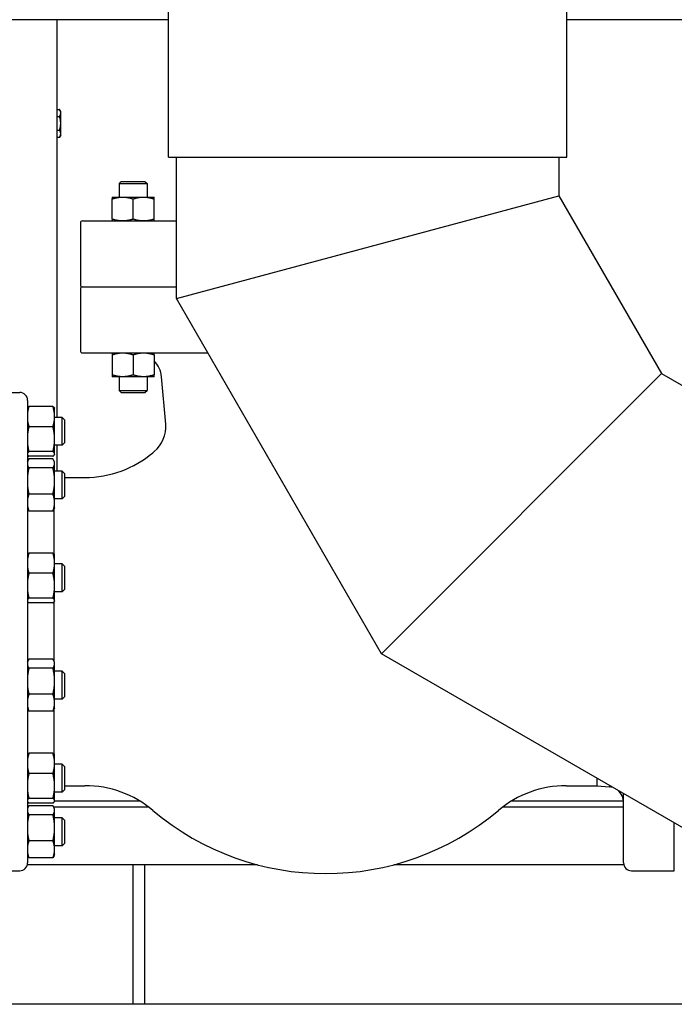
# Model space of a CAD drawing. Header units: inches. Extents: x 36 to 1719, y -84 to 1122.
# Tile 78 of 256: x 391 to 412, y 418 to 449. Entities that reach past the tile are written whole.
import ezdxf

# ---------------------------------------------------------------- set-up
doc = ezdxf.new("R2010")
doc.units = ezdxf.units.IN
doc.header["$LTSCALE"] = 48
doc.header["$MEASUREMENT"] = 0
doc.layers.add('Visible (ANSI)', color=7, linetype='Continuous', lineweight=30)

msp = doc.modelspace()

# ---------------------------------------------------------------- linework, layer by layer
at = {"layer": 'Visible (ANSI)'}
for p, q in [((396.0014, 444.73639), (396.0014, 450.73639)), ((408.5014, 444.73639), (408.5014, 450.73639)), ((396.0014, 449.04889), (385.75549, 449.04889)), ((392.50549, 436.57741), (392.50549, 449.04889)), ((422.75549, 449.04889), (408.5014, 449.04889)), ((392.50549, 446.2319), (392.586, 446.2319)), ((392.61949, 446.17389), (392.586, 446.2319)), ((392.61949, 446.12365), (392.61949, 446.17389)), ((392.50549, 446.0154), (392.586, 446.0154)), ((392.61949, 445.79889), (392.61949, 446.12365)), ((392.50549, 445.58239), (392.586, 445.58239)), ((392.61949, 445.47413), (392.61949, 445.79889)), ((392.50549, 445.36588), (392.586, 445.36588)), ((392.61949, 445.42389), (392.586, 445.36588)), ((392.61949, 445.42389), (392.61949, 445.47413)), ((396.0014, 444.73639), (408.5014, 444.73639)), ((396.2514, 440.30561), (396.2514, 444.73639)), ((408.25132, 444.73639), (408.25132, 443.52098)), ((394.52005, 443.97739), (394.4539, 443.91124)), ((394.4539, 443.91124), (394.4539, 443.48689)), ((394.4539, 443.91124), (395.3289, 443.91124)), ((394.52005, 443.97739), (395.26275, 443.97739)), ((395.26275, 443.97739), (395.3289, 443.91124)), ((395.3289, 443.91124), (395.3289, 443.48689)), ((394.2354, 443.48689), (394.5634, 443.48689)), ((394.2354, 442.79548), (394.2354, 443.4283)), ((394.5634, 443.48689), (395.2194, 443.48689)), ((394.8914, 442.79548), (394.8914, 443.4283)), ((395.2194, 443.48689), (395.5474, 443.48689)), ((395.5474, 442.79548), (395.5474, 443.4283)), ((396.2514, 440.30561), (408.25132, 443.52098)), ((396.2514, 440.30561), (408.25132, 443.52098)), ((408.25132, 443.52098), (411.46673, 437.95172)), ((393.2359, 442.67389), (393.2359, 440.73239)), ((393.2989, 442.73689), (396.2514, 442.73689)), ((393.2359, 440.60639), (393.2359, 438.66489)), ((393.2989, 440.66939), (396.2514, 440.66939)), ((393.2989, 440.66939), (396.2514, 440.66939)), ((402.68218, 429.16717), (396.2514, 440.30561)), ((393.2989, 438.60189), (397.23505, 438.60189)), ((394.2354, 438.5433), (394.2354, 437.91048)), ((394.8914, 438.5433), (394.8914, 437.91048)), ((395.5474, 438.5433), (395.5474, 437.91048)), ((394.5634, 437.85189), (394.2354, 437.85189)), ((394.4539, 437.85189), (394.4539, 437.42354)), ((395.2194, 437.85189), (394.5634, 437.85189)), ((395.5474, 437.85189), (395.2194, 437.85189)), ((395.3289, 437.85189), (395.3289, 437.42354)), ((395.91267, 436.36426), (395.78295, 437.84697)), ((402.68218, 429.16717), (411.46673, 437.95172)), ((402.68218, 429.16717), (411.46673, 437.95172)), ((411.46673, 437.95172), (417.03599, 434.73631)), ((389.9909, 437.36139), (391.3319, 437.36139)), ((394.52005, 437.35739), (394.4539, 437.42354)), ((394.4539, 437.42354), (395.3289, 437.42354)), ((394.52005, 437.35739), (395.26275, 437.35739)), ((395.26275, 437.35739), (395.3289, 437.42354)), ((391.5819, 437.11139), (391.5819, 422.61139)), ((392.37604, 436.92044), (391.62077, 436.92044)), ((392.4279, 436.85891), (392.42265, 436.87017)), ((392.4279, 436.60278), (392.4279, 436.85891)), ((392.4279, 435.89487), (392.4279, 436.60278)), ((392.66499, 436.57741), (392.4279, 436.57741)), ((392.7379, 436.50449), (392.66499, 436.57741)), ((392.66499, 435.70241), (392.66499, 436.57741)), ((392.37604, 436.28513), (391.62077, 436.28513)), ((392.7379, 436.50449), (392.7379, 435.77533)), ((392.4279, 435.43199), (392.4279, 435.89487)), ((392.66499, 435.70241), (392.4279, 435.70241)), ((392.50549, 434.89509), (392.50549, 435.70241)), ((392.7379, 435.77533), (392.66499, 435.70241)), ((392.37604, 435.5046), (391.62077, 435.5046)), ((392.37604, 435.35938), (391.62077, 435.35938)), ((392.4279, 435.42091), (392.42265, 435.40965)), ((392.4279, 435.42091), (392.4279, 435.43199)), ((391.5819, 435.20446), (391.59025, 435.22237)), ((392.37604, 435.27502), (391.62077, 435.27502)), ((392.4279, 435.17659), (392.40655, 435.22237)), ((392.4279, 435.13354), (392.4279, 435.17659)), ((392.4279, 434.58335), (392.4279, 435.13354)), ((392.37604, 434.99207), (391.62077, 434.99207)), ((392.66499, 434.89509), (392.4279, 434.89509)), ((392.7379, 434.82217), (392.66499, 434.89509)), ((392.66499, 434.02009), (392.66499, 434.89509)), ((392.7379, 434.82217), (392.7379, 434.093)), ((392.4279, 433.90739), (392.4279, 434.58335)), ((392.7379, 434.69321), (393.38042, 434.69321)), ((392.37604, 434.17463), (391.62077, 434.17463)), ((392.66499, 434.02009), (392.4279, 434.02009)), ((392.4279, 433.73859), (392.4279, 433.90739)), ((392.7379, 434.093), (392.66499, 434.02009)), ((391.5819, 433.71071), (391.59025, 433.6928)), ((392.37604, 433.64016), (391.62077, 433.64016)), ((392.4279, 433.73859), (392.40655, 433.6928)), ((392.4089, 432.29457), (392.4089, 433.69784)), ((392.37604, 432.32424), (391.62077, 432.32424)), ((392.4279, 432.26272), (392.42265, 432.27397)), ((392.4279, 432.00659), (392.4279, 432.26272)), ((392.4279, 431.29867), (392.4279, 432.00659)), ((392.66499, 431.98122), (392.4279, 431.98122)), ((392.7379, 431.9083), (392.66499, 431.98122)), ((392.66499, 431.10622), (392.66499, 431.98122)), ((392.37604, 431.68894), (391.62077, 431.68894)), ((392.7379, 431.9083), (392.7379, 431.17913)), ((392.4279, 430.8358), (392.4279, 431.29867)), ((392.66499, 431.10622), (392.4279, 431.10622)), ((392.7379, 431.17913), (392.66499, 431.10622)), ((392.37604, 430.90841), (391.62077, 430.90841)), ((392.37604, 430.76319), (391.62077, 430.76319)), ((392.4089, 428.93881), (392.4089, 430.79286)), ((392.4279, 430.82472), (392.42265, 430.81346)), ((392.4279, 430.82472), (392.4279, 430.8358)), ((413.82062, 422.73639), (402.68218, 429.16717)), ((391.5819, 428.92595), (391.59025, 428.94385)), ((392.37604, 428.9965), (391.62077, 428.9965)), ((392.4279, 428.89807), (392.40655, 428.94385)), ((392.4279, 428.85502), (392.4279, 428.89807)), ((392.4279, 428.30483), (392.4279, 428.85502)), ((392.37604, 428.71355), (391.62077, 428.71355)), ((392.66499, 428.61657), (392.4279, 428.61657)), ((392.7379, 428.54365), (392.66499, 428.61657)), ((392.66499, 427.74157), (392.66499, 428.61657)), ((392.4279, 427.62888), (392.4279, 428.30483)), ((392.7379, 428.54365), (392.7379, 427.81448)), ((392.37604, 427.89612), (391.62077, 427.89612)), ((392.66499, 427.74157), (392.4279, 427.74157)), ((392.4279, 427.46007), (392.4279, 427.62888)), ((392.7379, 427.81448), (392.66499, 427.74157)), ((391.5819, 427.43219), (391.59025, 427.41428)), ((392.37604, 427.36164), (391.62077, 427.36164)), ((392.4279, 427.46007), (392.40655, 427.41428)), ((392.4089, 426.01605), (392.4089, 427.41932)), ((392.37604, 426.04572), (391.62077, 426.04572)), ((392.4279, 425.9842), (392.42265, 425.99546)), ((392.4279, 425.72807), (392.4279, 425.9842)), ((392.4279, 425.02015), (392.4279, 425.72807)), ((392.66499, 425.7027), (392.4279, 425.7027)), ((392.7379, 425.62978), (392.66499, 425.7027)), ((392.66499, 424.8277), (392.66499, 425.7027)), ((392.7379, 425.62978), (392.7379, 424.90061)), ((392.37604, 425.41042), (391.62077, 425.41042)), ((409.4549, 425.02957), (409.4549, 425.25694)), ((392.4279, 424.55728), (392.4279, 425.02015)), ((392.7379, 424.90061), (392.66499, 424.8277)), ((392.7379, 425.02957), (393.38042, 425.02957)), ((408.48339, 425.02957), (409.4549, 425.02957)), ((409.4549, 425.02957), (409.82548, 424.99715)), ((392.37604, 424.62989), (391.62077, 424.62989)), ((392.4279, 424.5462), (392.42265, 424.53494)), ((392.66499, 424.8277), (392.4279, 424.8277)), ((392.4279, 424.5462), (392.4279, 424.55728)), ((395.09773, 424.54889), (392.4279, 424.54889)), ((410.27941, 424.54889), (406.76608, 424.54889)), ((410.2819, 422.61139), (410.2819, 424.77947)), ((391.59682, 424.36089), (391.5819, 424.36089)), ((391.5819, 424.32975), (391.59025, 424.34766)), ((392.37604, 424.48467), (391.62077, 424.48467)), ((392.37604, 424.4003), (391.62077, 424.4003)), ((395.37463, 424.36089), (392.39998, 424.36089)), ((392.4279, 424.30187), (392.40655, 424.34766)), ((392.4279, 424.25883), (392.4279, 424.30187)), ((392.4279, 423.70864), (392.4279, 424.25883)), ((410.2819, 424.36089), (406.48918, 424.36089)), ((392.37604, 424.11735), (391.62077, 424.11735)), ((392.66499, 424.02037), (392.4279, 424.02037)), ((392.7379, 423.94746), (392.66499, 424.02037)), ((392.66499, 423.14537), (392.66499, 424.02037)), ((392.7379, 423.94746), (392.7379, 423.21829)), ((392.4279, 423.03268), (392.4279, 423.70864)), ((411.8729, 422.36139), (411.8729, 423.86091)), ((392.37604, 423.29992), (391.62077, 423.29992)), ((392.66499, 423.14537), (392.4279, 423.14537)), ((392.4279, 422.86387), (392.4279, 423.03268)), ((392.7379, 423.21829), (392.66499, 423.14537)), ((391.5819, 422.836), (391.59025, 422.81809)), ((392.37604, 422.76544), (391.62077, 422.76544)), ((392.4279, 422.86387), (392.40655, 422.81809)), ((398.79631, 422.54889), (391.57397, 422.54889)), ((394.88049, 422.54889), (394.88049, 418.17389)), ((395.25549, 418.17389), (395.25549, 422.54889)), ((410.28984, 422.54889), (403.0675, 422.54889)), ((389.9909, 422.36139), (391.3319, 422.36139)), ((410.5319, 422.36139), (411.8729, 422.36139)), ((446.1724, 418.17389), (338.4754, 418.17389))]:
    msp.add_line(p, q, dxfattribs=at)
for centre, radius, start, end in [((393.2989, 442.67389), 0.063, 90, 180), ((393.2989, 440.73239), 0.063, 180, 270), ((393.2989, 440.60639), 0.063, 90, 180), ((393.2989, 438.66489), 0.063, 180, 270), ((394.9591, 437.77489), 0.827, 5, 44.654126), ((391.3319, 437.11139), 0.25, 0, 90), ((394.91648, 436.2771), 1, 309.711297, 5), ((393.38042, 438.00121), 3.308, 270, 310.102697), ((400.9319, 429.03439), 8.415, 129.711297, 130.102696), ((392.0819, 435.22373), 0.5, 180, 182.123617), ((393.38042, 421.72157), 3.308, 49.897303, 90), ((408.48339, 421.72157), 3.308, 90, 130.102697), ((409.7819, 424.49905), 0.5, 69.702089, 85), ((409.7819, 424.49905), 0.5, 0, 50.297911), ((392.0819, 424.49905), 0.5, 177.456316, 180), ((400.9319, 430.68839), 8.415, 229.897304, 310.102697), ((391.3319, 422.61139), 0.25, 270, 0), ((410.5319, 422.61139), 0.25, 180, 270)]:
    msp.add_arc(centre, radius, start, end, dxfattribs=at)
for points, weights in [([(392.61949, 446.12365), (392.61949, 446.17389), (392.586, 446.2319)], [1, 1.0379548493, 1]), ([(392.586, 446.0154), (392.61949, 446.07341), (392.61949, 446.12365)], [1, 1.0379548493, 1]), ([(392.61949, 445.79889), (392.61949, 445.89937), (392.586, 446.0154)], [1, 1.0379548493, 1]), ([(392.586, 445.58239), (392.61949, 445.69841), (392.61949, 445.79889)], [1, 1.0379548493, 1]), ([(392.61949, 445.47413), (392.61949, 445.52437), (392.586, 445.58239)], [1, 1.0379548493, 1]), ([(392.586, 445.36588), (392.61949, 445.42389), (392.61949, 445.47413)], [1, 1.0379548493, 1]), ([(394.2354, 443.48689), (394.2354, 443.48689), (394.2354, 443.4283)], [1, 1.04314139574, 1.01001874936]), ([(394.2354, 443.4283), (394.41117, 443.48689), (394.5634, 443.48689)], [1.01001874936, 1.04314139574, 1]), ([(394.5634, 443.48689), (394.71562, 443.48689), (394.8914, 443.4283)], [1, 1.04314139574, 1.01001874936]), ([(394.8914, 443.4283), (395.06717, 443.48689), (395.2194, 443.48689)], [1.01001874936, 1.04314139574, 1]), ([(395.2194, 443.48689), (395.37162, 443.48689), (395.5474, 443.4283)], [1, 1.04314139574, 1.01001874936]), ([(395.5474, 443.4283), (395.5474, 443.48689), (395.5474, 443.48689)], [1.01001874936, 1.04314139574, 1]), ([(394.5634, 442.73689), (394.41117, 442.73689), (394.2354, 442.79548)], [1, 1.04314139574, 1.01001874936]), ([(394.2354, 442.79548), (394.2354, 442.73689), (394.2354, 442.73689)], [1.01001874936, 1.04314139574, 1]), ([(394.8914, 442.79548), (394.71562, 442.73689), (394.5634, 442.73689)], [1.01001874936, 1.04314139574, 1]), ([(395.2194, 442.73689), (395.06717, 442.73689), (394.8914, 442.79548)], [1, 1.04314139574, 1.01001874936]), ([(395.5474, 442.79548), (395.37162, 442.73689), (395.2194, 442.73689)], [1.01001874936, 1.04314139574, 1]), ([(395.5474, 442.73689), (395.5474, 442.73689), (395.5474, 442.79548)], [1, 1.04314139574, 1.01001874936]), ([(394.2354, 438.60189), (394.2354, 438.60189), (394.2354, 438.5433)], [1, 1.04314139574, 1.01001874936]), ([(394.2354, 438.5433), (394.41117, 438.60189), (394.5634, 438.60189)], [1.01001874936, 1.04314139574, 1]), ([(394.5634, 438.60189), (394.71562, 438.60189), (394.8914, 438.5433)], [1, 1.04314139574, 1.01001874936]), ([(394.8914, 438.5433), (395.06717, 438.60189), (395.2194, 438.60189)], [1.01001874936, 1.04314139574, 1]), ([(395.2194, 438.60189), (395.37162, 438.60189), (395.5474, 438.5433)], [1, 1.04314139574, 1.01001874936]), ([(395.5474, 438.5433), (395.5474, 438.59758), (395.5474, 438.60155)], [1.01001874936, 1.04063161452, 1.00609998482]), ([(394.2354, 437.91048), (394.2354, 437.85189), (394.2354, 437.85189)], [1.01001874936, 1.04314139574, 1]), ([(394.5634, 437.85189), (394.41117, 437.85189), (394.2354, 437.91048)], [1, 1.04314139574, 1.01001874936]), ([(394.8914, 437.91048), (394.71562, 437.85189), (394.5634, 437.85189)], [1.01001874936, 1.04314139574, 1]), ([(395.2194, 437.85189), (395.06717, 437.85189), (394.8914, 437.91048)], [1, 1.04314139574, 1.01001874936]), ([(395.5474, 437.91048), (395.37162, 437.85189), (395.2194, 437.85189)], [1.01001874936, 1.04314139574, 1]), ([(395.5474, 437.85189), (395.5474, 437.85189), (395.5474, 437.91048)], [1, 1.04314139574, 1.01001874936]), ([(391.62077, 436.92044), (391.59463, 436.83465), (391.5819, 436.75747)], [1, 1.01877372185, 1.01897523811]), ([(391.5819, 436.88319), (391.59463, 436.90083), (391.62077, 436.92044)], [1.01897523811, 1.01877372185, 1]), ([(392.4279, 436.60278), (392.4279, 436.75021), (392.37604, 436.92044)], [1, 1.0379548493, 1]), ([(392.37604, 436.92044), (392.41169, 436.89369), (392.42265, 436.87017)], [1, 1.02578038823, 1.01653872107]), ([(392.37604, 436.28513), (392.4279, 436.45536), (392.4279, 436.60278)], [1, 1.0379548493, 1]), ([(391.5819, 436.44809), (391.59463, 436.37092), (391.62077, 436.28513)], [1.01897523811, 1.01877372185, 1]), ([(391.62077, 436.28513), (391.59463, 436.17973), (391.5819, 436.08492)], [1, 1.01877372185, 1.01897523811]), ([(392.4279, 435.89487), (392.4279, 436.07599), (392.37604, 436.28513)], [1, 1.0379548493, 1]), ([(391.5819, 435.70481), (391.59463, 435.61), (391.62077, 435.5046)], [1.01897523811, 1.01877372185, 1]), ([(392.37604, 435.5046), (392.4279, 435.71375), (392.4279, 435.89487)], [1, 1.0379548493, 1]), ([(391.62077, 435.5046), (391.59463, 435.48499), (391.5819, 435.46735)], [1, 1.01877372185, 1.01897523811]), ([(391.5819, 435.39663), (391.59463, 435.37899), (391.62077, 435.35938)], [1.01897523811, 1.01877372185, 1]), ([(392.4279, 435.43199), (392.4279, 435.46569), (392.37604, 435.5046)], [1, 1.0379548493, 1]), ([(392.37604, 435.35938), (392.4279, 435.3983), (392.4279, 435.43199)], [1, 1.0379548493, 1]), ([(391.62077, 435.27502), (391.59463, 435.23681), (391.5819, 435.20244)], [1, 1.01877372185, 1.01897523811]), ([(391.5819, 435.06464), (391.59463, 435.03027), (391.62077, 434.99207)], [1.01897523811, 1.01877372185, 1]), ([(392.4279, 435.13354), (392.4279, 435.1992), (392.37604, 435.27502)], [1, 1.0379548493, 1]), ([(392.37604, 434.99207), (392.4279, 435.06788), (392.4279, 435.13354)], [1, 1.0379548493, 1]), ([(391.62077, 434.99207), (391.59463, 434.88169), (391.5819, 434.78239)], [1, 1.01877372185, 1.01897523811]), ([(392.4279, 434.58335), (392.4279, 434.77304), (392.37604, 434.99207)], [1, 1.0379548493, 1]), ([(392.37604, 434.17463), (392.4279, 434.39366), (392.4279, 434.58335)], [1, 1.0379548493, 1]), ([(391.5819, 434.38431), (391.59463, 434.28501), (391.62077, 434.17463)], [1.01897523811, 1.01877372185, 1]), ([(391.62077, 434.17463), (391.59463, 434.10246), (391.5819, 434.03754)], [1, 1.01877372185, 1.01897523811]), ([(392.4279, 433.90739), (392.4279, 434.03142), (392.37604, 434.17463)], [1, 1.0379548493, 1]), ([(392.37604, 433.64016), (392.4279, 433.78337), (392.4279, 433.90739)], [1, 1.0379548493, 1]), ([(391.5819, 433.77725), (391.59463, 433.71233), (391.62077, 433.64016)], [1.01897523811, 1.01877372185, 1]), ([(391.62077, 433.64016), (391.60203, 433.66756), (391.59025, 433.6928)], [1, 1.01339325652, 1.01733426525]), ([(392.40655, 433.6928), (392.39478, 433.66756), (392.37604, 433.64016)], [1.01733426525, 1.01339325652, 1]), ([(391.5819, 432.28699), (391.59463, 432.30463), (391.62077, 432.32424)], [1.01897523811, 1.01877372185, 1]), ([(391.62077, 432.32424), (391.59463, 432.23845), (391.5819, 432.16128)], [1, 1.01877372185, 1.01897523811]), ([(392.37604, 432.32424), (392.41169, 432.2975), (392.42265, 432.27397)], [1, 1.02578038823, 1.01653872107]), ([(392.4279, 432.00659), (392.4279, 432.15401), (392.37604, 432.32424)], [1, 1.0379548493, 1]), ([(392.37604, 431.68894), (392.4279, 431.85916), (392.4279, 432.00659)], [1, 1.0379548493, 1]), ([(391.5819, 431.8519), (391.59463, 431.77472), (391.62077, 431.68894)], [1.01897523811, 1.01877372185, 1]), ([(391.62077, 431.68894), (391.59463, 431.58354), (391.5819, 431.48872)], [1, 1.01877372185, 1.01897523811]), ([(392.4279, 431.29867), (392.4279, 431.47979), (392.37604, 431.68894)], [1, 1.0379548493, 1]), ([(391.5819, 431.10862), (391.59463, 431.01381), (391.62077, 430.90841)], [1.01897523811, 1.01877372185, 1]), ([(392.37604, 430.90841), (392.4279, 431.11755), (392.4279, 431.29867)], [1, 1.0379548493, 1]), ([(391.62077, 430.90841), (391.59463, 430.8888), (391.5819, 430.87116)], [1, 1.01877372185, 1.01897523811]), ([(391.5819, 430.80044), (391.59463, 430.7828), (391.62077, 430.76319)], [1.01897523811, 1.01877372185, 1]), ([(392.4279, 430.8358), (392.4279, 430.8695), (392.37604, 430.90841)], [1, 1.0379548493, 1]), ([(392.37604, 430.76319), (392.4279, 430.8021), (392.4279, 430.8358)], [1, 1.0379548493, 1]), ([(391.62077, 428.9965), (391.59463, 428.95829), (391.5819, 428.92392)], [1, 1.01877372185, 1.01897523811]), ([(392.4279, 428.85502), (392.4279, 428.92068), (392.37604, 428.9965)], [1, 1.0379548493, 1]), ([(392.37604, 428.71355), (392.4279, 428.78936), (392.4279, 428.85502)], [1, 1.0379548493, 1]), ([(391.5819, 428.78613), (391.59463, 428.75175), (391.62077, 428.71355)], [1.01897523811, 1.01877372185, 1]), ([(391.62077, 428.71355), (391.59463, 428.60317), (391.5819, 428.50387)], [1, 1.01877372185, 1.01897523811]), ([(392.4279, 428.30483), (392.4279, 428.49452), (392.37604, 428.71355)], [1, 1.0379548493, 1]), ([(392.37604, 427.89612), (392.4279, 428.11515), (392.4279, 428.30483)], [1, 1.0379548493, 1]), ([(391.5819, 428.10579), (391.59463, 428.0065), (391.62077, 427.89612)], [1.01897523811, 1.01877372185, 1]), ([(391.62077, 427.89612), (391.59463, 427.82394), (391.5819, 427.75902)], [1, 1.01877372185, 1.01897523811]), ([(392.4279, 427.62888), (392.4279, 427.7529), (392.37604, 427.89612)], [1, 1.0379548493, 1]), ([(392.37604, 427.36164), (392.4279, 427.50485), (392.4279, 427.62888)], [1, 1.0379548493, 1]), ([(391.5819, 427.49874), (391.59463, 427.43381), (391.62077, 427.36164)], [1.01897523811, 1.01877372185, 1]), ([(391.62077, 427.36164), (391.60203, 427.38904), (391.59025, 427.41428)], [1, 1.01339325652, 1.01733426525]), ([(392.40655, 427.41428), (392.39478, 427.38904), (392.37604, 427.36164)], [1.01733426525, 1.01339325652, 1]), ([(391.5819, 426.00847), (391.59463, 426.02611), (391.62077, 426.04572)], [1.01897523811, 1.01877372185, 1]), ([(391.62077, 426.04572), (391.59463, 425.95994), (391.5819, 425.88276)], [1, 1.01877372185, 1.01897523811]), ([(392.37604, 426.04572), (392.41169, 426.01898), (392.42265, 425.99546)], [1, 1.02578038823, 1.01653872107]), ([(392.4279, 425.72807), (392.4279, 425.87549), (392.37604, 426.04572)], [1, 1.0379548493, 1]), ([(391.5819, 425.57338), (391.59463, 425.4962), (391.62077, 425.41042)], [1.01897523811, 1.01877372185, 1]), ([(392.37604, 425.41042), (392.4279, 425.58065), (392.4279, 425.72807)], [1, 1.0379548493, 1]), ([(391.62077, 425.41042), (391.59463, 425.30502), (391.5819, 425.21021)], [1, 1.01877372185, 1.01897523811]), ([(392.4279, 425.02015), (392.4279, 425.20128), (392.37604, 425.41042)], [1, 1.0379548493, 1]), ([(392.37604, 424.62989), (392.4279, 424.83903), (392.4279, 425.02015)], [1, 1.0379548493, 1]), ([(391.5819, 424.8301), (391.59463, 424.73529), (391.62077, 424.62989)], [1.01897523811, 1.01877372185, 1]), ([(391.62077, 424.62989), (391.59463, 424.61028), (391.5819, 424.59264)], [1, 1.01877372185, 1.01897523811]), ([(392.4279, 424.55728), (392.4279, 424.59098), (392.37604, 424.62989)], [1, 1.0379548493, 1]), ([(392.37604, 424.48467), (392.4279, 424.52358), (392.4279, 424.55728)], [1, 1.0379548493, 1]), ([(391.5819, 424.52192), (391.59463, 424.50428), (391.62077, 424.48467)], [1.01897523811, 1.01877372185, 1]), ([(391.62077, 424.4003), (391.59463, 424.3621), (391.5819, 424.32773)], [1, 1.01877372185, 1.01897523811]), ([(392.4279, 424.25883), (392.4279, 424.32449), (392.37604, 424.4003)], [1, 1.0379548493, 1]), ([(392.37604, 424.11735), (392.4279, 424.19317), (392.4279, 424.25883)], [1, 1.0379548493, 1]), ([(391.5819, 424.18993), (391.59463, 424.15556), (391.62077, 424.11735)], [1.01897523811, 1.01877372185, 1]), ([(391.62077, 424.11735), (391.59463, 424.00697), (391.5819, 423.90768)], [1, 1.01877372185, 1.01897523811]), ([(392.4279, 423.70864), (392.4279, 423.89832), (392.37604, 424.11735)], [1, 1.0379548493, 1]), ([(392.37604, 423.29992), (392.4279, 423.51895), (392.4279, 423.70864)], [1, 1.0379548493, 1]), ([(391.5819, 423.5096), (391.59463, 423.4103), (391.62077, 423.29992)], [1.01897523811, 1.01877372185, 1]), ([(391.62077, 423.29992), (391.59463, 423.22775), (391.5819, 423.16282)], [1, 1.01877372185, 1.01897523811]), ([(392.4279, 423.03268), (392.4279, 423.15671), (392.37604, 423.29992)], [1, 1.0379548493, 1]), ([(392.37604, 422.76544), (392.4279, 422.90866), (392.4279, 423.03268)], [1, 1.0379548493, 1]), ([(391.5819, 422.90254), (391.59463, 422.83762), (391.62077, 422.76544)], [1.01897523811, 1.01877372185, 1]), ([(391.62077, 422.76544), (391.60203, 422.79285), (391.59025, 422.81809)], [1, 1.01339325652, 1.01733426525]), ([(392.40655, 422.81809), (392.39478, 422.79285), (392.37604, 422.76544)], [1.01733426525, 1.01339325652, 1])]:
    msp.add_rational_spline(points, weights, degree=2, dxfattribs=at)

doc.saveas('drawing.dxf')
